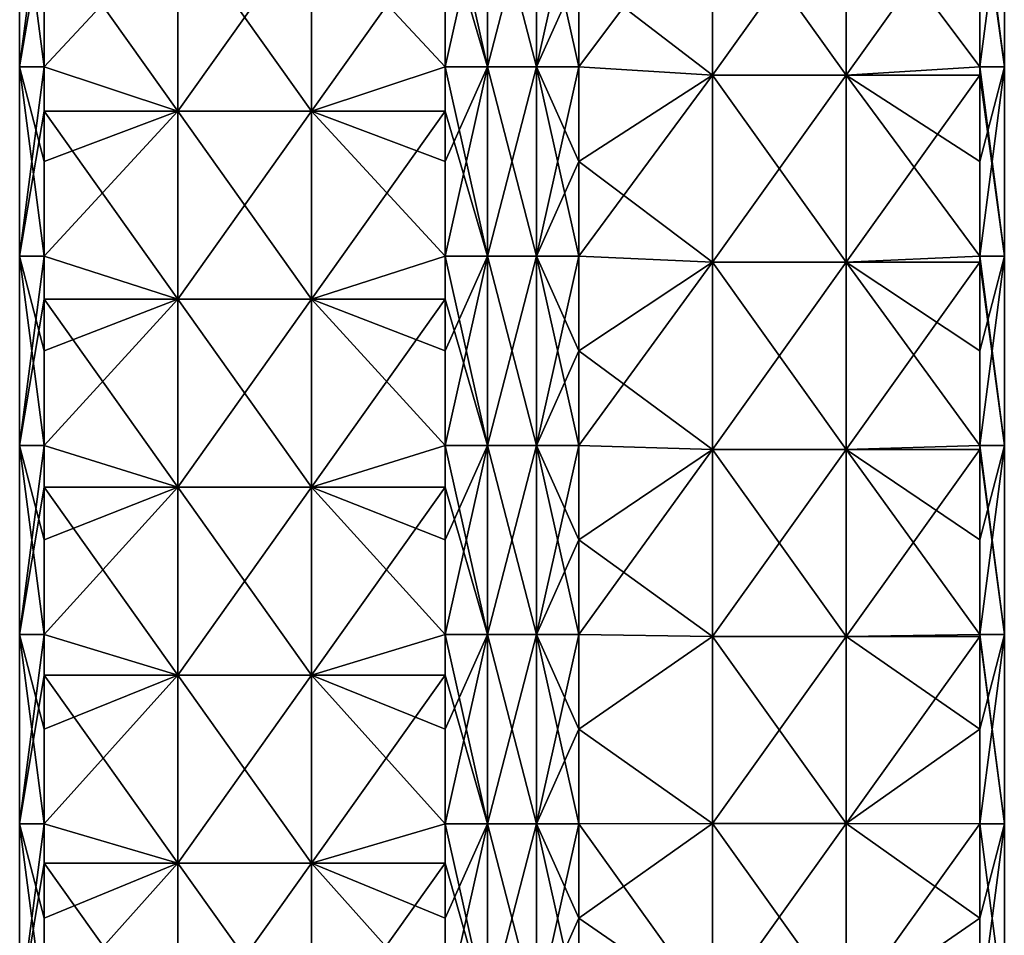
# Model space of a CAD drawing. Extents: x -90 to 138, y -1492 to 8.
# Tile 11 of 21: x -52 to 52, y -843 to -746. Entities that reach past the tile are written whole.
import ezdxf

# ---------------------------------------------------------------- set-up
doc = ezdxf.new("R2010")
doc.units = 0
doc.header["$LTSCALE"] = 65.185185
for name, color, linetype in [('20', 7, 'CONTINUOUS'), ('21', 7, 'CONTINUOUS'), ('22', 7, 'CONTINUOUS'), ('23', 7, 'CONTINUOUS'), ('24', 7, 'CONTINUOUS'), ('25', 7, 'CONTINUOUS'), ('26', 7, 'CONTINUOUS'), ('27', 7, 'CONTINUOUS')]:
    doc.layers.add(name, color=color, linetype=linetype)

msp = doc.modelspace()

# ---------------------------------------------------------------- linework, layer by layer
at = {"layer": '20', "linetype": 'CONTINUOUS'}
for points in [[(-7.07, -741.27, -49.5), (-2.59, -731.26, -52.09), (-7.07, -751.28, -49.5), (-7.07, -741.27, -49.5)], [(-7.07, -751.28, -49.5), (-2.59, -731.26, -52.09), (-2.59, -751.28, -52.09), (-7.07, -751.28, -49.5)], [(-2.59, -731.26, -52.09), (2.59, -731.26, -52.09), (-2.59, -751.28, -52.09), (-2.59, -731.26, -52.09)], [(-2.59, -751.28, -52.09), (2.59, -731.26, -52.09), (2.59, -751.28, -52.09), (-2.59, -751.28, -52.09)], [(2.59, -731.26, -52.09), (7.07, -731.26, -49.5), (2.59, -751.28, -52.09), (2.59, -731.26, -52.09)], [(7.07, -731.26, -49.5), (7.07, -741.27, -49.5), (2.59, -751.28, -52.09), (7.07, -731.26, -49.5)], [(2.59, -751.28, -52.09), (7.07, -741.27, -49.5), (7.07, -751.28, -49.5), (2.59, -751.28, -52.09)], [(-7.07, -751.28, -49.5), (-2.59, -751.28, -52.09), (-7.07, -761.29, -49.5), (-7.07, -751.28, -49.5)], [(-7.07, -761.29, -49.5), (-2.59, -751.28, -52.09), (-7.07, -771.3, -49.5), (-7.07, -761.29, -49.5)], [(-7.07, -771.3, -49.5), (-2.59, -751.28, -52.09), (-2.59, -771.3, -52.09), (-7.07, -771.3, -49.5)], [(-2.59, -751.28, -52.09), (2.59, -751.28, -52.09), (-2.59, -771.3, -52.09), (-2.59, -751.28, -52.09)], [(-2.59, -771.3, -52.09), (2.59, -751.28, -52.09), (2.59, -771.3, -52.09), (-2.59, -771.3, -52.09)], [(2.59, -751.28, -52.09), (7.07, -751.28, -49.5), (2.59, -771.3, -52.09), (2.59, -751.28, -52.09)], [(7.07, -751.28, -49.5), (7.07, -761.29, -49.5), (2.59, -771.3, -52.09), (7.07, -751.28, -49.5)], [(2.59, -771.3, -52.09), (7.07, -761.29, -49.5), (7.07, -771.3, -49.5), (2.59, -771.3, -52.09)], [(-7.07, -771.3, -49.5), (-2.59, -771.3, -52.09), (-7.07, -781.31, -49.5), (-7.07, -771.3, -49.5)], [(-7.07, -781.31, -49.5), (-2.59, -771.3, -52.09), (-7.07, -791.32, -49.5), (-7.07, -781.31, -49.5)], [(-7.07, -791.32, -49.5), (-2.59, -771.3, -52.09), (-2.59, -791.32, -52.09), (-7.07, -791.32, -49.5)], [(-2.59, -771.3, -52.09), (2.59, -771.3, -52.09), (-2.59, -791.32, -52.09), (-2.59, -771.3, -52.09)], [(-2.59, -791.32, -52.09), (2.59, -771.3, -52.09), (2.59, -791.32, -52.09), (-2.59, -791.32, -52.09)], [(2.59, -771.3, -52.09), (7.07, -771.3, -49.5), (2.59, -791.32, -52.09), (2.59, -771.3, -52.09)], [(7.07, -771.3, -49.5), (7.07, -781.31, -49.5), (2.59, -791.32, -52.09), (7.07, -771.3, -49.5)], [(2.59, -791.32, -52.09), (7.07, -781.31, -49.5), (7.07, -791.32, -49.5), (2.59, -791.32, -52.09)], [(-7.07, -791.32, -49.5), (-2.59, -791.32, -52.09), (-7.07, -801.33, -49.5), (-7.07, -791.32, -49.5)], [(-7.07, -801.33, -49.5), (-2.59, -791.32, -52.09), (-7.07, -811.34, -49.5), (-7.07, -801.33, -49.5)], [(-7.07, -811.34, -49.5), (-2.59, -791.32, -52.09), (-2.59, -811.34, -52.09), (-7.07, -811.34, -49.5)], [(-2.59, -791.32, -52.09), (2.59, -791.32, -52.09), (-2.59, -811.34, -52.09), (-2.59, -791.32, -52.09)], [(-2.59, -811.34, -52.09), (2.59, -791.32, -52.09), (2.59, -811.34, -52.09), (-2.59, -811.34, -52.09)], [(2.59, -791.32, -52.09), (7.07, -791.32, -49.5), (2.59, -811.34, -52.09), (2.59, -791.32, -52.09)], [(7.07, -791.32, -49.5), (7.07, -801.33, -49.5), (2.59, -811.34, -52.09), (7.07, -791.32, -49.5)], [(2.59, -811.34, -52.09), (7.07, -801.33, -49.5), (7.07, -811.34, -49.5), (2.59, -811.34, -52.09)], [(-7.07, -811.34, -49.5), (-2.59, -811.34, -52.09), (-7.07, -821.35, -49.5), (-7.07, -811.34, -49.5)], [(-7.07, -821.35, -49.5), (-2.59, -811.34, -52.09), (-7.07, -831.36, -49.5), (-7.07, -821.35, -49.5)], [(-7.07, -831.36, -49.5), (-2.59, -811.34, -52.09), (-2.59, -831.36, -52.09), (-7.07, -831.36, -49.5)], [(-2.59, -811.34, -52.09), (2.59, -811.34, -52.09), (-2.59, -831.36, -52.09), (-2.59, -811.34, -52.09)], [(-2.59, -831.36, -52.09), (2.59, -811.34, -52.09), (2.59, -831.36, -52.09), (-2.59, -831.36, -52.09)], [(2.59, -811.34, -52.09), (7.07, -811.34, -49.5), (2.59, -831.36, -52.09), (2.59, -811.34, -52.09)], [(7.07, -811.34, -49.5), (7.07, -821.35, -49.5), (2.59, -831.36, -52.09), (7.07, -811.34, -49.5)], [(2.59, -831.36, -52.09), (7.07, -821.35, -49.5), (7.07, -831.36, -49.5), (2.59, -831.36, -52.09)], [(-7.07, -831.36, -49.5), (-2.59, -831.36, -52.09), (-7.07, -841.37, -49.5), (-7.07, -831.36, -49.5)], [(-7.07, -841.37, -49.5), (-2.59, -831.36, -52.09), (-7.07, -851.38, -49.5), (-7.07, -841.37, -49.5)], [(-7.07, -851.38, -49.5), (-2.59, -831.36, -52.09), (-2.59, -851.38, -52.09), (-7.07, -851.38, -49.5)], [(-2.59, -831.36, -52.09), (2.59, -831.36, -52.09), (-2.59, -851.38, -52.09), (-2.59, -831.36, -52.09)], [(-2.59, -851.38, -52.09), (2.59, -831.36, -52.09), (2.59, -851.38, -52.09), (-2.59, -851.38, -52.09)], [(2.59, -831.36, -52.09), (7.07, -831.36, -49.5), (2.59, -851.38, -52.09), (2.59, -831.36, -52.09)], [(7.07, -831.36, -49.5), (7.07, -841.37, -49.5), (2.59, -851.38, -52.09), (7.07, -831.36, -49.5)], [(2.59, -851.38, -52.09), (7.07, -841.37, -49.5), (7.07, -851.38, -49.5), (2.59, -851.38, -52.09)]]:
    msp.add_3dface(points, dxfattribs=at)
at = {"layer": '21', "linetype": 'CONTINUOUS'}
for points in [[(-35.37, -736.05, -21.2), (-35.37, -755.95, -21.2), (-49.5, -736.05, -7.07), (-35.37, -736.05, -21.2)], [(-49.5, -736.05, -7.07), (-35.37, -755.95, -21.2), (-49.5, -751.28, -7.07), (-49.5, -736.05, -7.07)], [(-21.21, -736.05, -35.36), (-21.21, -755.95, -35.36), (-35.37, -736.05, -21.2), (-21.21, -736.05, -35.36)], [(-35.37, -736.05, -21.2), (-21.21, -755.95, -35.36), (-35.37, -755.95, -21.2), (-35.37, -736.05, -21.2)], [(-7.07, -741.27, -49.5), (-7.07, -751.28, -49.5), (-21.21, -736.05, -35.36), (-7.07, -741.27, -49.5)], [(-21.21, -736.05, -35.36), (-7.07, -751.28, -49.5), (-21.21, -755.95, -35.36), (-21.21, -736.05, -35.36)], [(-49.5, -751.28, -7.07), (-35.37, -755.95, -21.2), (-49.5, -755.95, -7.07), (-49.5, -751.28, -7.07)], [(-7.07, -751.28, -49.5), (-7.07, -761.29, -49.5), (-21.21, -755.95, -35.36), (-7.07, -751.28, -49.5)], [(-35.37, -755.95, -21.2), (-35.37, -775.84, -21.2), (-49.5, -755.95, -7.07), (-35.37, -755.95, -21.2)], [(-49.5, -755.95, -7.07), (-35.37, -775.84, -21.2), (-49.5, -771.3, -7.07), (-49.5, -755.95, -7.07)], [(-21.21, -755.95, -35.36), (-21.21, -775.84, -35.36), (-35.37, -755.95, -21.2), (-21.21, -755.95, -35.36)], [(-35.37, -755.95, -21.2), (-21.21, -775.84, -35.36), (-35.37, -775.84, -21.2), (-35.37, -755.95, -21.2)], [(-7.07, -761.29, -49.5), (-7.07, -771.3, -49.5), (-21.21, -755.95, -35.36), (-7.07, -761.29, -49.5)], [(-21.21, -755.95, -35.36), (-7.07, -771.3, -49.5), (-21.21, -775.84, -35.36), (-21.21, -755.95, -35.36)], [(-49.5, -771.3, -7.07), (-35.37, -775.84, -21.2), (-49.5, -775.84, -7.07), (-49.5, -771.3, -7.07)], [(-7.07, -771.3, -49.5), (-7.07, -781.31, -49.5), (-21.21, -775.84, -35.36), (-7.07, -771.3, -49.5)], [(-35.37, -775.84, -21.2), (-35.37, -795.73, -21.2), (-49.5, -775.84, -7.07), (-35.37, -775.84, -21.2)], [(-49.5, -775.84, -7.07), (-35.37, -795.73, -21.2), (-49.5, -791.32, -7.07), (-49.5, -775.84, -7.07)], [(-21.21, -775.84, -35.36), (-21.21, -795.73, -35.36), (-35.37, -775.84, -21.2), (-21.21, -775.84, -35.36)], [(-35.37, -775.84, -21.2), (-21.21, -795.73, -35.36), (-35.37, -795.73, -21.2), (-35.37, -775.84, -21.2)], [(-7.07, -781.31, -49.5), (-7.07, -791.32, -49.5), (-21.21, -775.84, -35.36), (-7.07, -781.31, -49.5)], [(-21.21, -775.84, -35.36), (-7.07, -791.32, -49.5), (-21.21, -795.73, -35.36), (-21.21, -775.84, -35.36)], [(-49.5, -791.32, -7.07), (-35.37, -795.73, -21.2), (-49.5, -795.73, -7.07), (-49.5, -791.32, -7.07)], [(-7.07, -791.32, -49.5), (-7.07, -801.33, -49.5), (-21.21, -795.73, -35.36), (-7.07, -791.32, -49.5)], [(-35.37, -795.73, -21.2), (-35.37, -815.63, -21.2), (-49.5, -795.73, -7.07), (-35.37, -795.73, -21.2)], [(-49.5, -795.73, -7.07), (-35.37, -815.63, -21.2), (-49.5, -811.34, -7.07), (-49.5, -795.73, -7.07)], [(-21.21, -795.73, -35.36), (-21.21, -815.63, -35.36), (-35.37, -795.73, -21.2), (-21.21, -795.73, -35.36)], [(-35.37, -795.73, -21.2), (-21.21, -815.63, -35.36), (-35.37, -815.63, -21.2), (-35.37, -795.73, -21.2)], [(-7.07, -801.33, -49.5), (-7.07, -811.34, -49.5), (-21.21, -795.73, -35.36), (-7.07, -801.33, -49.5)], [(-21.21, -795.73, -35.36), (-7.07, -811.34, -49.5), (-21.21, -815.63, -35.36), (-21.21, -795.73, -35.36)], [(-49.5, -811.34, -7.07), (-35.37, -815.63, -21.2), (-49.5, -815.63, -7.07), (-49.5, -811.34, -7.07)], [(-7.07, -811.34, -49.5), (-7.07, -821.35, -49.5), (-21.21, -815.63, -35.36), (-7.07, -811.34, -49.5)], [(-35.37, -815.63, -21.2), (-35.37, -835.52, -21.2), (-49.5, -815.63, -7.07), (-35.37, -815.63, -21.2)], [(-49.5, -815.63, -7.07), (-35.37, -835.52, -21.2), (-49.5, -831.36, -7.07), (-49.5, -815.63, -7.07)], [(-21.21, -815.63, -35.36), (-21.21, -835.52, -35.36), (-35.37, -815.63, -21.2), (-21.21, -815.63, -35.36)], [(-35.37, -815.63, -21.2), (-21.21, -835.52, -35.36), (-35.37, -835.52, -21.2), (-35.37, -815.63, -21.2)], [(-7.07, -821.35, -49.5), (-7.07, -831.36, -49.5), (-21.21, -815.63, -35.36), (-7.07, -821.35, -49.5)], [(-21.21, -815.63, -35.36), (-7.07, -831.36, -49.5), (-21.21, -835.52, -35.36), (-21.21, -815.63, -35.36)], [(-49.5, -831.36, -7.07), (-35.37, -835.52, -21.2), (-49.5, -835.52, -7.07), (-49.5, -831.36, -7.07)], [(-7.07, -831.36, -49.5), (-7.07, -841.37, -49.5), (-21.21, -835.52, -35.36), (-7.07, -831.36, -49.5)], [(-35.37, -835.52, -21.2), (-35.37, -855.41, -21.2), (-49.5, -835.52, -7.07), (-35.37, -835.52, -21.2)], [(-49.5, -835.52, -7.07), (-35.37, -855.41, -21.2), (-49.5, -851.38, -7.07), (-49.5, -835.52, -7.07)], [(-21.21, -835.52, -35.36), (-21.21, -855.41, -35.36), (-35.37, -835.52, -21.2), (-21.21, -835.52, -35.36)], [(-35.37, -835.52, -21.2), (-21.21, -855.41, -35.36), (-35.37, -855.41, -21.2), (-35.37, -835.52, -21.2)], [(-7.07, -841.37, -49.5), (-7.07, -851.38, -49.5), (-21.21, -835.52, -35.36), (-7.07, -841.37, -49.5)], [(-21.21, -835.52, -35.36), (-7.07, -851.38, -49.5), (-21.21, -855.41, -35.36), (-21.21, -835.52, -35.36)]]:
    msp.add_3dface(points, dxfattribs=at)
at = {"layer": '22', "linetype": 'CONTINUOUS'}
for points in [[(-49.5, -731.26, -7.07), (-49.5, -736.05, -7.07), (-52.09, -751.28, -2.59), (-49.5, -731.26, -7.07)], [(-52.09, -731.26, -2.59), (-49.5, -731.26, -7.07), (-52.09, -751.28, -2.59), (-52.09, -731.26, -2.59)], [(-52.09, -731.26, 2.59), (-52.09, -731.26, -2.59), (-52.09, -751.28, 2.59), (-52.09, -731.26, 2.59)], [(-49.5, -741.27, 7.07), (-52.09, -731.26, 2.59), (-49.5, -751.28, 7.07), (-49.5, -741.27, 7.07)], [(-49.5, -751.28, 7.07), (-52.09, -731.26, 2.59), (-52.09, -751.28, 2.59), (-49.5, -751.28, 7.07)], [(-52.09, -751.28, 2.59), (-52.09, -731.26, -2.59), (-52.09, -751.28, -2.59), (-52.09, -751.28, 2.59)], [(-49.5, -736.05, -7.07), (-49.5, -751.28, -7.07), (-52.09, -751.28, -2.59), (-49.5, -736.05, -7.07)], [(-49.5, -751.28, -7.07), (-49.5, -755.95, -7.07), (-52.09, -771.3, -2.59), (-49.5, -751.28, -7.07)], [(-52.09, -751.28, -2.59), (-49.5, -751.28, -7.07), (-52.09, -771.3, -2.59), (-52.09, -751.28, -2.59)], [(-49.5, -751.28, 7.07), (-52.09, -751.28, 2.59), (-49.5, -761.29, 7.07), (-49.5, -751.28, 7.07)], [(-52.09, -751.28, 2.59), (-52.09, -751.28, -2.59), (-52.09, -771.3, 2.59), (-52.09, -751.28, 2.59)], [(-49.5, -761.29, 7.07), (-52.09, -751.28, 2.59), (-49.5, -771.3, 7.07), (-49.5, -761.29, 7.07)], [(-49.5, -771.3, 7.07), (-52.09, -751.28, 2.59), (-52.09, -771.3, 2.59), (-49.5, -771.3, 7.07)], [(-52.09, -771.3, 2.59), (-52.09, -751.28, -2.59), (-52.09, -771.3, -2.59), (-52.09, -771.3, 2.59)], [(-49.5, -755.95, -7.07), (-49.5, -771.3, -7.07), (-52.09, -771.3, -2.59), (-49.5, -755.95, -7.07)], [(-49.5, -771.3, -7.07), (-49.5, -775.84, -7.07), (-52.09, -791.32, -2.59), (-49.5, -771.3, -7.07)], [(-52.09, -771.3, -2.59), (-49.5, -771.3, -7.07), (-52.09, -791.32, -2.59), (-52.09, -771.3, -2.59)], [(-49.5, -771.3, 7.07), (-52.09, -771.3, 2.59), (-49.5, -781.31, 7.07), (-49.5, -771.3, 7.07)], [(-52.09, -771.3, 2.59), (-52.09, -771.3, -2.59), (-52.09, -791.32, 2.59), (-52.09, -771.3, 2.59)], [(-49.5, -781.31, 7.07), (-52.09, -771.3, 2.59), (-49.5, -791.32, 7.07), (-49.5, -781.31, 7.07)], [(-49.5, -791.32, 7.07), (-52.09, -771.3, 2.59), (-52.09, -791.32, 2.59), (-49.5, -791.32, 7.07)], [(-52.09, -791.32, 2.59), (-52.09, -771.3, -2.59), (-52.09, -791.32, -2.59), (-52.09, -791.32, 2.59)], [(-49.5, -775.84, -7.07), (-49.5, -791.32, -7.07), (-52.09, -791.32, -2.59), (-49.5, -775.84, -7.07)], [(-49.5, -791.32, -7.07), (-49.5, -795.73, -7.07), (-52.09, -811.34, -2.59), (-49.5, -791.32, -7.07)], [(-52.09, -791.32, -2.59), (-49.5, -791.32, -7.07), (-52.09, -811.34, -2.59), (-52.09, -791.32, -2.59)], [(-49.5, -791.32, 7.07), (-52.09, -791.32, 2.59), (-49.5, -801.33, 7.07), (-49.5, -791.32, 7.07)], [(-52.09, -791.32, 2.59), (-52.09, -791.32, -2.59), (-52.09, -811.34, 2.59), (-52.09, -791.32, 2.59)], [(-49.5, -801.33, 7.07), (-52.09, -791.32, 2.59), (-49.5, -811.34, 7.07), (-49.5, -801.33, 7.07)], [(-49.5, -811.34, 7.07), (-52.09, -791.32, 2.59), (-52.09, -811.34, 2.59), (-49.5, -811.34, 7.07)], [(-52.09, -811.34, 2.59), (-52.09, -791.32, -2.59), (-52.09, -811.34, -2.59), (-52.09, -811.34, 2.59)], [(-49.5, -795.73, -7.07), (-49.5, -811.34, -7.07), (-52.09, -811.34, -2.59), (-49.5, -795.73, -7.07)], [(-49.5, -811.34, -7.07), (-49.5, -815.63, -7.07), (-52.09, -831.36, -2.59), (-49.5, -811.34, -7.07)], [(-52.09, -811.34, -2.59), (-49.5, -811.34, -7.07), (-52.09, -831.36, -2.59), (-52.09, -811.34, -2.59)], [(-49.5, -811.34, 7.07), (-52.09, -811.34, 2.59), (-49.5, -821.35, 7.07), (-49.5, -811.34, 7.07)], [(-52.09, -811.34, 2.59), (-52.09, -811.34, -2.59), (-52.09, -831.36, 2.59), (-52.09, -811.34, 2.59)], [(-49.5, -821.35, 7.07), (-52.09, -811.34, 2.59), (-49.5, -831.36, 7.07), (-49.5, -821.35, 7.07)], [(-49.5, -831.36, 7.07), (-52.09, -811.34, 2.59), (-52.09, -831.36, 2.59), (-49.5, -831.36, 7.07)], [(-52.09, -831.36, 2.59), (-52.09, -811.34, -2.59), (-52.09, -831.36, -2.59), (-52.09, -831.36, 2.59)], [(-49.5, -815.63, -7.07), (-49.5, -831.36, -7.07), (-52.09, -831.36, -2.59), (-49.5, -815.63, -7.07)], [(-49.5, -831.36, -7.07), (-49.5, -835.52, -7.07), (-52.09, -851.38, -2.59), (-49.5, -831.36, -7.07)], [(-52.09, -831.36, -2.59), (-49.5, -831.36, -7.07), (-52.09, -851.38, -2.59), (-52.09, -831.36, -2.59)], [(-49.5, -831.36, 7.07), (-52.09, -831.36, 2.59), (-49.5, -841.37, 7.07), (-49.5, -831.36, 7.07)], [(-52.09, -831.36, 2.59), (-52.09, -831.36, -2.59), (-52.09, -851.38, 2.59), (-52.09, -831.36, 2.59)], [(-49.5, -841.37, 7.07), (-52.09, -831.36, 2.59), (-49.5, -851.38, 7.07), (-49.5, -841.37, 7.07)], [(-49.5, -851.38, 7.07), (-52.09, -831.36, 2.59), (-52.09, -851.38, 2.59), (-49.5, -851.38, 7.07)], [(-52.09, -851.38, 2.59), (-52.09, -831.36, -2.59), (-52.09, -851.38, -2.59), (-52.09, -851.38, 2.59)], [(-49.5, -835.52, -7.07), (-49.5, -851.38, -7.07), (-52.09, -851.38, -2.59), (-49.5, -835.52, -7.07)]]:
    msp.add_3dface(points, dxfattribs=at)
at = {"layer": '23', "linetype": 'CONTINUOUS'}
for points in [[(-49.5, -741.27, 7.07), (-49.5, -751.28, 7.07), (-35.36, -736.05, 21.21), (-49.5, -741.27, 7.07)], [(-35.36, -736.05, 21.21), (-49.5, -751.28, 7.07), (-35.36, -755.95, 21.21), (-35.36, -736.05, 21.21)], [(-35.36, -736.05, 21.21), (-35.36, -755.95, 21.21), (-21.2, -736.05, 35.37), (-35.36, -736.05, 21.21)], [(-21.2, -736.05, 35.37), (-35.36, -755.95, 21.21), (-21.2, -755.95, 35.37), (-21.2, -736.05, 35.37)], [(-21.2, -736.05, 35.37), (-21.2, -755.95, 35.37), (-7.07, -736.05, 49.5), (-21.2, -736.05, 35.37)], [(-7.07, -736.05, 49.5), (-21.2, -755.95, 35.37), (-7.07, -751.28, 49.5), (-7.07, -736.05, 49.5)], [(-49.5, -751.28, 7.07), (-49.5, -761.29, 7.07), (-35.36, -755.95, 21.21), (-49.5, -751.28, 7.07)], [(-7.07, -751.28, 49.5), (-21.2, -755.95, 35.37), (-7.07, -755.95, 49.5), (-7.07, -751.28, 49.5)], [(-49.5, -761.29, 7.07), (-49.5, -771.3, 7.07), (-35.36, -755.95, 21.21), (-49.5, -761.29, 7.07)], [(-35.36, -755.95, 21.21), (-49.5, -771.3, 7.07), (-35.36, -775.84, 21.21), (-35.36, -755.95, 21.21)], [(-35.36, -755.95, 21.21), (-35.36, -775.84, 21.21), (-21.2, -755.95, 35.37), (-35.36, -755.95, 21.21)], [(-21.2, -755.95, 35.37), (-35.36, -775.84, 21.21), (-21.2, -775.84, 35.37), (-21.2, -755.95, 35.37)], [(-21.2, -755.95, 35.37), (-21.2, -775.84, 35.37), (-7.07, -755.95, 49.5), (-21.2, -755.95, 35.37)], [(-7.07, -755.95, 49.5), (-21.2, -775.84, 35.37), (-7.07, -771.3, 49.5), (-7.07, -755.95, 49.5)], [(-49.5, -771.3, 7.07), (-49.5, -781.31, 7.07), (-35.36, -775.84, 21.21), (-49.5, -771.3, 7.07)], [(-7.07, -771.3, 49.5), (-21.2, -775.84, 35.37), (-7.07, -775.84, 49.5), (-7.07, -771.3, 49.5)], [(-49.5, -781.31, 7.07), (-49.5, -791.32, 7.07), (-35.36, -775.84, 21.21), (-49.5, -781.31, 7.07)], [(-35.36, -775.84, 21.21), (-49.5, -791.32, 7.07), (-35.36, -795.73, 21.21), (-35.36, -775.84, 21.21)], [(-35.36, -775.84, 21.21), (-35.36, -795.73, 21.21), (-21.2, -775.84, 35.37), (-35.36, -775.84, 21.21)], [(-21.2, -775.84, 35.37), (-35.36, -795.73, 21.21), (-21.2, -795.73, 35.37), (-21.2, -775.84, 35.37)], [(-21.2, -775.84, 35.37), (-21.2, -795.73, 35.37), (-7.07, -775.84, 49.5), (-21.2, -775.84, 35.37)], [(-7.07, -775.84, 49.5), (-21.2, -795.73, 35.37), (-7.07, -791.32, 49.5), (-7.07, -775.84, 49.5)], [(-49.5, -791.32, 7.07), (-49.5, -801.33, 7.07), (-35.36, -795.73, 21.21), (-49.5, -791.32, 7.07)], [(-7.07, -791.32, 49.5), (-21.2, -795.73, 35.37), (-7.07, -795.73, 49.5), (-7.07, -791.32, 49.5)], [(-49.5, -801.33, 7.07), (-49.5, -811.34, 7.07), (-35.36, -795.73, 21.21), (-49.5, -801.33, 7.07)], [(-35.36, -795.73, 21.21), (-49.5, -811.34, 7.07), (-35.36, -815.63, 21.21), (-35.36, -795.73, 21.21)], [(-35.36, -795.73, 21.21), (-35.36, -815.63, 21.21), (-21.2, -795.73, 35.37), (-35.36, -795.73, 21.21)], [(-21.2, -795.73, 35.37), (-35.36, -815.63, 21.21), (-21.2, -815.63, 35.37), (-21.2, -795.73, 35.37)], [(-21.2, -795.73, 35.37), (-21.2, -815.63, 35.37), (-7.07, -795.73, 49.5), (-21.2, -795.73, 35.37)], [(-7.07, -795.73, 49.5), (-21.2, -815.63, 35.37), (-7.07, -811.34, 49.5), (-7.07, -795.73, 49.5)], [(-49.5, -811.34, 7.07), (-49.5, -821.35, 7.07), (-35.36, -815.63, 21.21), (-49.5, -811.34, 7.07)], [(-7.07, -811.34, 49.5), (-21.2, -815.63, 35.37), (-7.07, -815.63, 49.5), (-7.07, -811.34, 49.5)], [(-49.5, -821.35, 7.07), (-49.5, -831.36, 7.07), (-35.36, -815.63, 21.21), (-49.5, -821.35, 7.07)], [(-35.36, -815.63, 21.21), (-49.5, -831.36, 7.07), (-35.36, -835.52, 21.21), (-35.36, -815.63, 21.21)], [(-35.36, -815.63, 21.21), (-35.36, -835.52, 21.21), (-21.2, -815.63, 35.37), (-35.36, -815.63, 21.21)], [(-21.2, -815.63, 35.37), (-35.36, -835.52, 21.21), (-21.2, -835.52, 35.37), (-21.2, -815.63, 35.37)], [(-21.2, -815.63, 35.37), (-21.2, -835.52, 35.37), (-7.07, -815.63, 49.5), (-21.2, -815.63, 35.37)], [(-7.07, -815.63, 49.5), (-21.2, -835.52, 35.37), (-7.07, -831.36, 49.5), (-7.07, -815.63, 49.5)], [(-49.5, -831.36, 7.07), (-49.5, -841.37, 7.07), (-35.36, -835.52, 21.21), (-49.5, -831.36, 7.07)], [(-7.07, -831.36, 49.5), (-21.2, -835.52, 35.37), (-7.07, -835.52, 49.5), (-7.07, -831.36, 49.5)], [(-49.5, -841.37, 7.07), (-49.5, -851.38, 7.07), (-35.36, -835.52, 21.21), (-49.5, -841.37, 7.07)], [(-35.36, -835.52, 21.21), (-49.5, -851.38, 7.07), (-35.36, -855.41, 21.21), (-35.36, -835.52, 21.21)], [(-35.36, -835.52, 21.21), (-35.36, -855.41, 21.21), (-21.2, -835.52, 35.37), (-35.36, -835.52, 21.21)], [(-21.2, -835.52, 35.37), (-35.36, -855.41, 21.21), (-21.2, -855.41, 35.37), (-21.2, -835.52, 35.37)], [(-21.2, -835.52, 35.37), (-21.2, -855.41, 35.37), (-7.07, -835.52, 49.5), (-21.2, -835.52, 35.37)], [(-7.07, -835.52, 49.5), (-21.2, -855.41, 35.37), (-7.07, -851.38, 49.5), (-7.07, -835.52, 49.5)]]:
    msp.add_3dface(points, dxfattribs=at)
at = {"layer": '24', "linetype": 'CONTINUOUS'}
for points in [[(-7.07, -731.26, 49.5), (-7.07, -736.05, 49.5), (-2.59, -751.28, 52.09), (-7.07, -731.26, 49.5)], [(-2.59, -731.26, 52.09), (-7.07, -731.26, 49.5), (-2.59, -751.28, 52.09), (-2.59, -731.26, 52.09)], [(2.59, -731.26, 52.09), (-2.59, -731.26, 52.09), (2.59, -751.28, 52.09), (2.59, -731.26, 52.09)], [(2.59, -751.28, 52.09), (-2.59, -731.26, 52.09), (-2.59, -751.28, 52.09), (2.59, -751.28, 52.09)], [(7.07, -741.27, 49.5), (2.59, -731.26, 52.09), (7.07, -751.28, 49.5), (7.07, -741.27, 49.5)], [(7.07, -751.28, 49.5), (2.59, -731.26, 52.09), (2.59, -751.28, 52.09), (7.07, -751.28, 49.5)], [(-7.07, -736.05, 49.5), (-7.07, -751.28, 49.5), (-2.59, -751.28, 52.09), (-7.07, -736.05, 49.5)], [(-7.07, -751.28, 49.5), (-7.07, -755.95, 49.5), (-2.59, -771.3, 52.09), (-7.07, -751.28, 49.5)], [(-2.59, -751.28, 52.09), (-7.07, -751.28, 49.5), (-2.59, -771.3, 52.09), (-2.59, -751.28, 52.09)], [(2.59, -751.28, 52.09), (-2.59, -751.28, 52.09), (2.59, -771.3, 52.09), (2.59, -751.28, 52.09)], [(2.59, -771.3, 52.09), (-2.59, -751.28, 52.09), (-2.59, -771.3, 52.09), (2.59, -771.3, 52.09)], [(7.07, -751.28, 49.5), (2.59, -751.28, 52.09), (7.07, -761.29, 49.5), (7.07, -751.28, 49.5)], [(7.07, -761.29, 49.5), (2.59, -751.28, 52.09), (7.07, -771.3, 49.5), (7.07, -761.29, 49.5)], [(7.07, -771.3, 49.5), (2.59, -751.28, 52.09), (2.59, -771.3, 52.09), (7.07, -771.3, 49.5)], [(-7.07, -755.95, 49.5), (-7.07, -771.3, 49.5), (-2.59, -771.3, 52.09), (-7.07, -755.95, 49.5)], [(-7.07, -771.3, 49.5), (-7.07, -775.84, 49.5), (-2.59, -791.32, 52.09), (-7.07, -771.3, 49.5)], [(-2.59, -771.3, 52.09), (-7.07, -771.3, 49.5), (-2.59, -791.32, 52.09), (-2.59, -771.3, 52.09)], [(2.59, -771.3, 52.09), (-2.59, -771.3, 52.09), (2.59, -791.32, 52.09), (2.59, -771.3, 52.09)], [(2.59, -791.32, 52.09), (-2.59, -771.3, 52.09), (-2.59, -791.32, 52.09), (2.59, -791.32, 52.09)], [(7.07, -771.3, 49.5), (2.59, -771.3, 52.09), (7.07, -781.31, 49.5), (7.07, -771.3, 49.5)], [(7.07, -781.31, 49.5), (2.59, -771.3, 52.09), (7.07, -791.32, 49.5), (7.07, -781.31, 49.5)], [(7.07, -791.32, 49.5), (2.59, -771.3, 52.09), (2.59, -791.32, 52.09), (7.07, -791.32, 49.5)], [(-7.07, -775.84, 49.5), (-7.07, -791.32, 49.5), (-2.59, -791.32, 52.09), (-7.07, -775.84, 49.5)], [(-7.07, -791.32, 49.5), (-7.07, -795.73, 49.5), (-2.59, -811.34, 52.09), (-7.07, -791.32, 49.5)], [(-2.59, -791.32, 52.09), (-7.07, -791.32, 49.5), (-2.59, -811.34, 52.09), (-2.59, -791.32, 52.09)], [(2.59, -791.32, 52.09), (-2.59, -791.32, 52.09), (2.59, -811.34, 52.09), (2.59, -791.32, 52.09)], [(2.59, -811.34, 52.09), (-2.59, -791.32, 52.09), (-2.59, -811.34, 52.09), (2.59, -811.34, 52.09)], [(7.07, -791.32, 49.5), (2.59, -791.32, 52.09), (7.07, -801.33, 49.5), (7.07, -791.32, 49.5)], [(7.07, -801.33, 49.5), (2.59, -791.32, 52.09), (7.07, -811.34, 49.5), (7.07, -801.33, 49.5)], [(7.07, -811.34, 49.5), (2.59, -791.32, 52.09), (2.59, -811.34, 52.09), (7.07, -811.34, 49.5)], [(-7.07, -795.73, 49.5), (-7.07, -811.34, 49.5), (-2.59, -811.34, 52.09), (-7.07, -795.73, 49.5)], [(-7.07, -811.34, 49.5), (-7.07, -815.63, 49.5), (-2.59, -831.36, 52.09), (-7.07, -811.34, 49.5)], [(-2.59, -811.34, 52.09), (-7.07, -811.34, 49.5), (-2.59, -831.36, 52.09), (-2.59, -811.34, 52.09)], [(2.59, -811.34, 52.09), (-2.59, -811.34, 52.09), (2.59, -831.36, 52.09), (2.59, -811.34, 52.09)], [(2.59, -831.36, 52.09), (-2.59, -811.34, 52.09), (-2.59, -831.36, 52.09), (2.59, -831.36, 52.09)], [(7.07, -811.34, 49.5), (2.59, -811.34, 52.09), (7.07, -821.35, 49.5), (7.07, -811.34, 49.5)], [(7.07, -821.35, 49.5), (2.59, -811.34, 52.09), (7.07, -831.36, 49.5), (7.07, -821.35, 49.5)], [(7.07, -831.36, 49.5), (2.59, -811.34, 52.09), (2.59, -831.36, 52.09), (7.07, -831.36, 49.5)], [(-7.07, -815.63, 49.5), (-7.07, -831.36, 49.5), (-2.59, -831.36, 52.09), (-7.07, -815.63, 49.5)], [(-7.07, -831.36, 49.5), (-7.07, -835.52, 49.5), (-2.59, -851.38, 52.09), (-7.07, -831.36, 49.5)], [(-2.59, -831.36, 52.09), (-7.07, -831.36, 49.5), (-2.59, -851.38, 52.09), (-2.59, -831.36, 52.09)], [(2.59, -831.36, 52.09), (-2.59, -831.36, 52.09), (2.59, -851.38, 52.09), (2.59, -831.36, 52.09)], [(2.59, -851.38, 52.09), (-2.59, -831.36, 52.09), (-2.59, -851.38, 52.09), (2.59, -851.38, 52.09)], [(7.07, -831.36, 49.5), (2.59, -831.36, 52.09), (7.07, -841.37, 49.5), (7.07, -831.36, 49.5)], [(7.07, -841.37, 49.5), (2.59, -831.36, 52.09), (7.07, -851.38, 49.5), (7.07, -841.37, 49.5)], [(7.07, -851.38, 49.5), (2.59, -831.36, 52.09), (2.59, -851.38, 52.09), (7.07, -851.38, 49.5)], [(-7.07, -835.52, 49.5), (-7.07, -851.38, 49.5), (-2.59, -851.38, 52.09), (-7.07, -835.52, 49.5)]]:
    msp.add_3dface(points, dxfattribs=at)
at = {"layer": '25', "linetype": 'CONTINUOUS'}
for points in [[(7.07, -741.27, 49.5), (7.07, -751.28, 49.5), (21.21, -732.37, 35.36), (7.07, -741.27, 49.5)], [(21.21, -732.37, 35.36), (7.07, -751.28, 49.5), (21.21, -752.16, 35.36), (21.21, -732.37, 35.36)], [(21.21, -732.37, 35.36), (21.21, -752.16, 35.36), (35.37, -732.37, 21.2), (21.21, -732.37, 35.36)], [(35.37, -732.37, 21.2), (21.21, -752.16, 35.36), (35.37, -752.16, 21.2), (35.37, -732.37, 21.2)], [(35.37, -732.37, 21.2), (35.37, -752.16, 21.2), (49.5, -732.37, 7.07), (35.37, -732.37, 21.2)], [(49.5, -732.37, 7.07), (35.37, -752.16, 21.2), (49.5, -751.28, 7.07), (49.5, -732.37, 7.07)], [(7.07, -751.28, 49.5), (7.07, -761.29, 49.5), (21.21, -752.16, 35.36), (7.07, -751.28, 49.5)], [(49.5, -751.28, 7.07), (35.37, -752.16, 21.2), (49.5, -752.16, 7.07), (49.5, -751.28, 7.07)], [(7.07, -761.29, 49.5), (7.07, -771.3, 49.5), (21.21, -752.16, 35.36), (7.07, -761.29, 49.5)], [(21.21, -752.16, 35.36), (7.07, -771.3, 49.5), (21.21, -771.95, 35.36), (21.21, -752.16, 35.36)], [(21.21, -752.16, 35.36), (21.21, -771.95, 35.36), (35.37, -752.16, 21.2), (21.21, -752.16, 35.36)], [(35.37, -752.16, 21.2), (21.21, -771.95, 35.36), (35.37, -771.95, 21.2), (35.37, -752.16, 21.2)], [(35.37, -752.16, 21.2), (35.37, -771.95, 21.2), (49.5, -752.16, 7.07), (35.37, -752.16, 21.2)], [(49.5, -752.16, 7.07), (35.37, -771.95, 21.2), (49.5, -771.3, 7.07), (49.5, -752.16, 7.07)], [(7.07, -771.3, 49.5), (7.07, -781.31, 49.5), (21.21, -771.95, 35.36), (7.07, -771.3, 49.5)], [(49.5, -771.3, 7.07), (35.37, -771.95, 21.2), (49.5, -771.95, 7.07), (49.5, -771.3, 7.07)], [(7.07, -781.31, 49.5), (7.07, -791.32, 49.5), (21.21, -771.95, 35.36), (7.07, -781.31, 49.5)], [(21.21, -771.95, 35.36), (7.07, -791.32, 49.5), (21.21, -791.75, 35.36), (21.21, -771.95, 35.36)], [(21.21, -771.95, 35.36), (21.21, -791.75, 35.36), (35.37, -771.95, 21.2), (21.21, -771.95, 35.36)], [(35.37, -771.95, 21.2), (21.21, -791.75, 35.36), (35.37, -791.75, 21.2), (35.37, -771.95, 21.2)], [(35.37, -771.95, 21.2), (35.37, -791.75, 21.2), (49.5, -771.95, 7.07), (35.37, -771.95, 21.2)], [(49.5, -771.95, 7.07), (35.37, -791.75, 21.2), (49.5, -791.32, 7.07), (49.5, -771.95, 7.07)], [(7.07, -791.32, 49.5), (7.07, -801.33, 49.5), (21.21, -791.75, 35.36), (7.07, -791.32, 49.5)], [(49.5, -791.32, 7.07), (35.37, -791.75, 21.2), (49.5, -791.75, 7.07), (49.5, -791.32, 7.07)], [(7.07, -801.33, 49.5), (7.07, -811.34, 49.5), (21.21, -791.75, 35.36), (7.07, -801.33, 49.5)], [(21.21, -791.75, 35.36), (7.07, -811.34, 49.5), (21.21, -811.54, 35.36), (21.21, -791.75, 35.36)], [(21.21, -791.75, 35.36), (21.21, -811.54, 35.36), (35.37, -791.75, 21.2), (21.21, -791.75, 35.36)], [(35.37, -791.75, 21.2), (21.21, -811.54, 35.36), (35.37, -811.54, 21.2), (35.37, -791.75, 21.2)], [(35.37, -791.75, 21.2), (35.37, -811.54, 21.2), (49.5, -791.75, 7.07), (35.37, -791.75, 21.2)], [(49.5, -791.75, 7.07), (35.37, -811.54, 21.2), (49.5, -811.34, 7.07), (49.5, -791.75, 7.07)], [(7.07, -811.34, 49.5), (7.07, -821.35, 49.5), (21.21, -811.54, 35.36), (7.07, -811.34, 49.5)], [(49.5, -811.34, 7.07), (35.37, -811.54, 21.2), (49.5, -811.54, 7.07), (49.5, -811.34, 7.07)], [(21.21, -811.54, 35.36), (7.07, -821.35, 49.5), (21.21, -831.33, 35.36), (21.21, -811.54, 35.36)], [(21.21, -811.54, 35.36), (21.21, -831.33, 35.36), (35.37, -811.54, 21.2), (21.21, -811.54, 35.36)], [(35.37, -811.54, 21.2), (21.21, -831.33, 35.36), (35.37, -831.33, 21.2), (35.37, -811.54, 21.2)], [(35.37, -811.54, 21.2), (35.37, -831.33, 21.2), (49.5, -811.54, 7.07), (35.37, -811.54, 21.2)], [(49.5, -811.54, 7.07), (35.37, -831.33, 21.2), (49.5, -831.36, 7.07), (49.5, -811.54, 7.07)], [(7.07, -821.35, 49.5), (7.07, -831.36, 49.5), (21.21, -831.33, 35.36), (7.07, -821.35, 49.5)], [(7.07, -831.36, 49.5), (7.07, -841.37, 49.5), (21.21, -831.33, 35.36), (7.07, -831.36, 49.5)], [(21.21, -831.33, 35.36), (7.07, -841.37, 49.5), (21.21, -851.13, 35.36), (21.21, -831.33, 35.36)], [(21.21, -831.33, 35.36), (21.21, -851.13, 35.36), (35.37, -831.33, 21.2), (21.21, -831.33, 35.36)], [(35.37, -831.33, 21.2), (21.21, -851.13, 35.36), (35.37, -851.13, 21.2), (35.37, -831.33, 21.2)], [(35.37, -831.33, 21.2), (35.37, -851.13, 21.2), (49.5, -831.36, 7.07), (35.37, -831.33, 21.2)], [(49.5, -831.36, 7.07), (35.37, -851.13, 21.2), (49.5, -851.13, 7.07), (49.5, -831.36, 7.07)], [(7.07, -841.37, 49.5), (7.07, -851.38, 49.5), (21.21, -851.13, 35.36), (7.07, -841.37, 49.5)]]:
    msp.add_3dface(points, dxfattribs=at)
at = {"layer": '26', "linetype": 'CONTINUOUS'}
for points in [[(49.5, -731.26, 7.07), (49.5, -732.37, 7.07), (52.09, -751.28, 2.59), (49.5, -731.26, 7.07)], [(52.09, -731.26, 2.59), (49.5, -731.26, 7.07), (52.09, -751.28, 2.59), (52.09, -731.26, 2.59)], [(49.5, -741.27, -7.07), (52.09, -731.26, -2.59), (49.5, -751.28, -7.07), (49.5, -741.27, -7.07)], [(49.5, -751.28, -7.07), (52.09, -731.26, -2.59), (52.09, -751.28, -2.59), (49.5, -751.28, -7.07)], [(52.09, -731.26, -2.59), (52.09, -731.26, 2.59), (52.09, -751.28, -2.59), (52.09, -731.26, -2.59)], [(52.09, -751.28, -2.59), (52.09, -731.26, 2.59), (52.09, -751.28, 2.59), (52.09, -751.28, -2.59)], [(49.5, -732.37, 7.07), (49.5, -751.28, 7.07), (52.09, -751.28, 2.59), (49.5, -732.37, 7.07)], [(49.5, -751.28, 7.07), (49.5, -752.16, 7.07), (52.09, -771.3, 2.59), (49.5, -751.28, 7.07)], [(52.09, -751.28, 2.59), (49.5, -751.28, 7.07), (52.09, -771.3, 2.59), (52.09, -751.28, 2.59)], [(49.5, -751.28, -7.07), (52.09, -751.28, -2.59), (49.5, -761.29, -7.07), (49.5, -751.28, -7.07)], [(49.5, -761.29, -7.07), (52.09, -751.28, -2.59), (49.5, -771.3, -7.07), (49.5, -761.29, -7.07)], [(49.5, -771.3, -7.07), (52.09, -751.28, -2.59), (52.09, -771.3, -2.59), (49.5, -771.3, -7.07)], [(52.09, -751.28, -2.59), (52.09, -751.28, 2.59), (52.09, -771.3, -2.59), (52.09, -751.28, -2.59)], [(52.09, -771.3, -2.59), (52.09, -751.28, 2.59), (52.09, -771.3, 2.59), (52.09, -771.3, -2.59)], [(49.5, -752.16, 7.07), (49.5, -771.3, 7.07), (52.09, -771.3, 2.59), (49.5, -752.16, 7.07)], [(49.5, -771.3, 7.07), (49.5, -771.95, 7.07), (52.09, -791.32, 2.59), (49.5, -771.3, 7.07)], [(52.09, -771.3, 2.59), (49.5, -771.3, 7.07), (52.09, -791.32, 2.59), (52.09, -771.3, 2.59)], [(49.5, -771.3, -7.07), (52.09, -771.3, -2.59), (49.5, -781.31, -7.07), (49.5, -771.3, -7.07)], [(49.5, -781.31, -7.07), (52.09, -771.3, -2.59), (49.5, -791.32, -7.07), (49.5, -781.31, -7.07)], [(49.5, -791.32, -7.07), (52.09, -771.3, -2.59), (52.09, -791.32, -2.59), (49.5, -791.32, -7.07)], [(52.09, -771.3, -2.59), (52.09, -771.3, 2.59), (52.09, -791.32, -2.59), (52.09, -771.3, -2.59)], [(52.09, -791.32, -2.59), (52.09, -771.3, 2.59), (52.09, -791.32, 2.59), (52.09, -791.32, -2.59)], [(49.5, -771.95, 7.07), (49.5, -791.32, 7.07), (52.09, -791.32, 2.59), (49.5, -771.95, 7.07)], [(49.5, -791.32, 7.07), (49.5, -791.75, 7.07), (52.09, -811.34, 2.59), (49.5, -791.32, 7.07)], [(52.09, -791.32, 2.59), (49.5, -791.32, 7.07), (52.09, -811.34, 2.59), (52.09, -791.32, 2.59)], [(49.5, -791.32, -7.07), (52.09, -791.32, -2.59), (49.5, -801.33, -7.07), (49.5, -791.32, -7.07)], [(49.5, -801.33, -7.07), (52.09, -791.32, -2.59), (49.5, -811.34, -7.07), (49.5, -801.33, -7.07)], [(49.5, -811.34, -7.07), (52.09, -791.32, -2.59), (52.09, -811.34, -2.59), (49.5, -811.34, -7.07)], [(52.09, -791.32, -2.59), (52.09, -791.32, 2.59), (52.09, -811.34, -2.59), (52.09, -791.32, -2.59)], [(52.09, -811.34, -2.59), (52.09, -791.32, 2.59), (52.09, -811.34, 2.59), (52.09, -811.34, -2.59)], [(49.5, -791.75, 7.07), (49.5, -811.34, 7.07), (52.09, -811.34, 2.59), (49.5, -791.75, 7.07)], [(49.5, -811.34, 7.07), (49.5, -811.54, 7.07), (52.09, -831.36, 2.59), (49.5, -811.34, 7.07)], [(52.09, -811.34, 2.59), (49.5, -811.34, 7.07), (52.09, -831.36, 2.59), (52.09, -811.34, 2.59)], [(49.5, -811.34, -7.07), (52.09, -811.34, -2.59), (49.5, -821.35, -7.07), (49.5, -811.34, -7.07)], [(49.5, -821.35, -7.07), (52.09, -811.34, -2.59), (49.5, -831.36, -7.07), (49.5, -821.35, -7.07)], [(49.5, -831.36, -7.07), (52.09, -811.34, -2.59), (52.09, -831.36, -2.59), (49.5, -831.36, -7.07)], [(52.09, -811.34, -2.59), (52.09, -811.34, 2.59), (52.09, -831.36, -2.59), (52.09, -811.34, -2.59)], [(52.09, -831.36, -2.59), (52.09, -811.34, 2.59), (52.09, -831.36, 2.59), (52.09, -831.36, -2.59)], [(49.5, -811.54, 7.07), (49.5, -831.36, 7.07), (52.09, -831.36, 2.59), (49.5, -811.54, 7.07)], [(49.5, -831.36, 7.07), (49.5, -851.13, 7.07), (52.09, -851.38, 2.59), (49.5, -831.36, 7.07)], [(52.09, -831.36, 2.59), (49.5, -831.36, 7.07), (52.09, -851.38, 2.59), (52.09, -831.36, 2.59)], [(49.5, -831.36, -7.07), (52.09, -831.36, -2.59), (49.5, -841.37, -7.07), (49.5, -831.36, -7.07)], [(49.5, -841.37, -7.07), (52.09, -831.36, -2.59), (49.5, -851.38, -7.07), (49.5, -841.37, -7.07)], [(49.5, -851.38, -7.07), (52.09, -831.36, -2.59), (52.09, -851.38, -2.59), (49.5, -851.38, -7.07)], [(52.09, -831.36, -2.59), (52.09, -831.36, 2.59), (52.09, -851.38, -2.59), (52.09, -831.36, -2.59)], [(52.09, -851.38, -2.59), (52.09, -831.36, 2.59), (52.09, -851.38, 2.59), (52.09, -851.38, -2.59)]]:
    msp.add_3dface(points, dxfattribs=at)
at = {"layer": '27', "linetype": 'CONTINUOUS'}
for points in [[(21.2, -752.16, -35.37), (7.07, -741.27, -49.5), (21.2, -732.37, -35.37), (21.2, -752.16, -35.37)], [(21.2, -752.16, -35.37), (21.2, -732.37, -35.37), (35.36, -752.16, -21.21), (21.2, -752.16, -35.37)], [(21.2, -732.37, -35.37), (35.36, -732.37, -21.21), (35.36, -752.16, -21.21), (21.2, -732.37, -35.37)], [(49.5, -741.27, -7.07), (49.5, -751.28, -7.07), (35.36, -732.37, -21.21), (49.5, -741.27, -7.07)], [(35.36, -732.37, -21.21), (49.5, -751.28, -7.07), (35.36, -752.16, -21.21), (35.36, -732.37, -21.21)], [(7.07, -751.28, -49.5), (7.07, -741.27, -49.5), (21.2, -752.16, -35.37), (7.07, -751.28, -49.5)], [(7.07, -761.29, -49.5), (7.07, -751.28, -49.5), (21.2, -752.16, -35.37), (7.07, -761.29, -49.5)], [(49.5, -751.28, -7.07), (49.5, -761.29, -7.07), (35.36, -752.16, -21.21), (49.5, -751.28, -7.07)], [(21.2, -771.95, -35.37), (7.07, -761.29, -49.5), (21.2, -752.16, -35.37), (21.2, -771.95, -35.37)], [(21.2, -771.95, -35.37), (21.2, -752.16, -35.37), (35.36, -771.95, -21.21), (21.2, -771.95, -35.37)], [(21.2, -752.16, -35.37), (35.36, -752.16, -21.21), (35.36, -771.95, -21.21), (21.2, -752.16, -35.37)], [(49.5, -761.29, -7.07), (49.5, -771.3, -7.07), (35.36, -752.16, -21.21), (49.5, -761.29, -7.07)], [(35.36, -752.16, -21.21), (49.5, -771.3, -7.07), (35.36, -771.95, -21.21), (35.36, -752.16, -21.21)], [(7.07, -771.3, -49.5), (7.07, -761.29, -49.5), (21.2, -771.95, -35.37), (7.07, -771.3, -49.5)], [(7.07, -781.31, -49.5), (7.07, -771.3, -49.5), (21.2, -771.95, -35.37), (7.07, -781.31, -49.5)], [(49.5, -771.3, -7.07), (49.5, -781.31, -7.07), (35.36, -771.95, -21.21), (49.5, -771.3, -7.07)], [(21.2, -791.75, -35.37), (7.07, -781.31, -49.5), (21.2, -771.95, -35.37), (21.2, -791.75, -35.37)], [(21.2, -791.75, -35.37), (21.2, -771.95, -35.37), (35.36, -791.75, -21.21), (21.2, -791.75, -35.37)], [(21.2, -771.95, -35.37), (35.36, -771.95, -21.21), (35.36, -791.75, -21.21), (21.2, -771.95, -35.37)], [(49.5, -781.31, -7.07), (49.5, -791.32, -7.07), (35.36, -771.95, -21.21), (49.5, -781.31, -7.07)], [(35.36, -771.95, -21.21), (49.5, -791.32, -7.07), (35.36, -791.75, -21.21), (35.36, -771.95, -21.21)], [(7.07, -791.32, -49.5), (7.07, -781.31, -49.5), (21.2, -791.75, -35.37), (7.07, -791.32, -49.5)], [(7.07, -801.33, -49.5), (7.07, -791.32, -49.5), (21.2, -791.75, -35.37), (7.07, -801.33, -49.5)], [(49.5, -791.32, -7.07), (49.5, -801.33, -7.07), (35.36, -791.75, -21.21), (49.5, -791.32, -7.07)], [(21.2, -811.54, -35.37), (7.07, -801.33, -49.5), (21.2, -791.75, -35.37), (21.2, -811.54, -35.37)], [(21.2, -811.54, -35.37), (21.2, -791.75, -35.37), (35.36, -811.54, -21.21), (21.2, -811.54, -35.37)], [(21.2, -791.75, -35.37), (35.36, -791.75, -21.21), (35.36, -811.54, -21.21), (21.2, -791.75, -35.37)], [(49.5, -801.33, -7.07), (49.5, -811.34, -7.07), (35.36, -791.75, -21.21), (49.5, -801.33, -7.07)], [(35.36, -791.75, -21.21), (49.5, -811.34, -7.07), (35.36, -811.54, -21.21), (35.36, -791.75, -21.21)], [(7.07, -811.34, -49.5), (7.07, -801.33, -49.5), (21.2, -811.54, -35.37), (7.07, -811.34, -49.5)], [(7.07, -821.35, -49.5), (7.07, -811.34, -49.5), (21.2, -811.54, -35.37), (7.07, -821.35, -49.5)], [(49.5, -811.34, -7.07), (49.5, -821.35, -7.07), (35.36, -811.54, -21.21), (49.5, -811.34, -7.07)], [(21.2, -831.33, -35.37), (7.07, -821.35, -49.5), (21.2, -811.54, -35.37), (21.2, -831.33, -35.37)], [(21.2, -831.33, -35.37), (21.2, -811.54, -35.37), (35.36, -831.33, -21.21), (21.2, -831.33, -35.37)], [(21.2, -811.54, -35.37), (35.36, -811.54, -21.21), (35.36, -831.33, -21.21), (21.2, -811.54, -35.37)], [(35.36, -811.54, -21.21), (49.5, -821.35, -7.07), (35.36, -831.33, -21.21), (35.36, -811.54, -21.21)], [(7.07, -831.36, -49.5), (7.07, -821.35, -49.5), (21.2, -831.33, -35.37), (7.07, -831.36, -49.5)], [(49.5, -821.35, -7.07), (49.5, -831.36, -7.07), (35.36, -831.33, -21.21), (49.5, -821.35, -7.07)], [(21.2, -851.13, -35.37), (7.07, -831.36, -49.5), (21.2, -831.33, -35.37), (21.2, -851.13, -35.37)], [(7.07, -841.37, -49.5), (7.07, -831.36, -49.5), (21.2, -851.13, -35.37), (7.07, -841.37, -49.5)], [(21.2, -851.13, -35.37), (21.2, -831.33, -35.37), (35.36, -851.13, -21.21), (21.2, -851.13, -35.37)], [(21.2, -831.33, -35.37), (35.36, -831.33, -21.21), (35.36, -851.13, -21.21), (21.2, -831.33, -35.37)], [(49.5, -831.36, -7.07), (49.5, -841.37, -7.07), (35.36, -831.33, -21.21), (49.5, -831.36, -7.07)], [(35.36, -831.33, -21.21), (49.5, -841.37, -7.07), (35.36, -851.13, -21.21), (35.36, -831.33, -21.21)], [(7.07, -851.38, -49.5), (7.07, -841.37, -49.5), (21.2, -851.13, -35.37), (7.07, -851.38, -49.5)], [(49.5, -841.37, -7.07), (49.5, -851.38, -7.07), (35.36, -851.13, -21.21), (49.5, -841.37, -7.07)]]:
    msp.add_3dface(points, dxfattribs=at)

doc.saveas('drawing.dxf')
